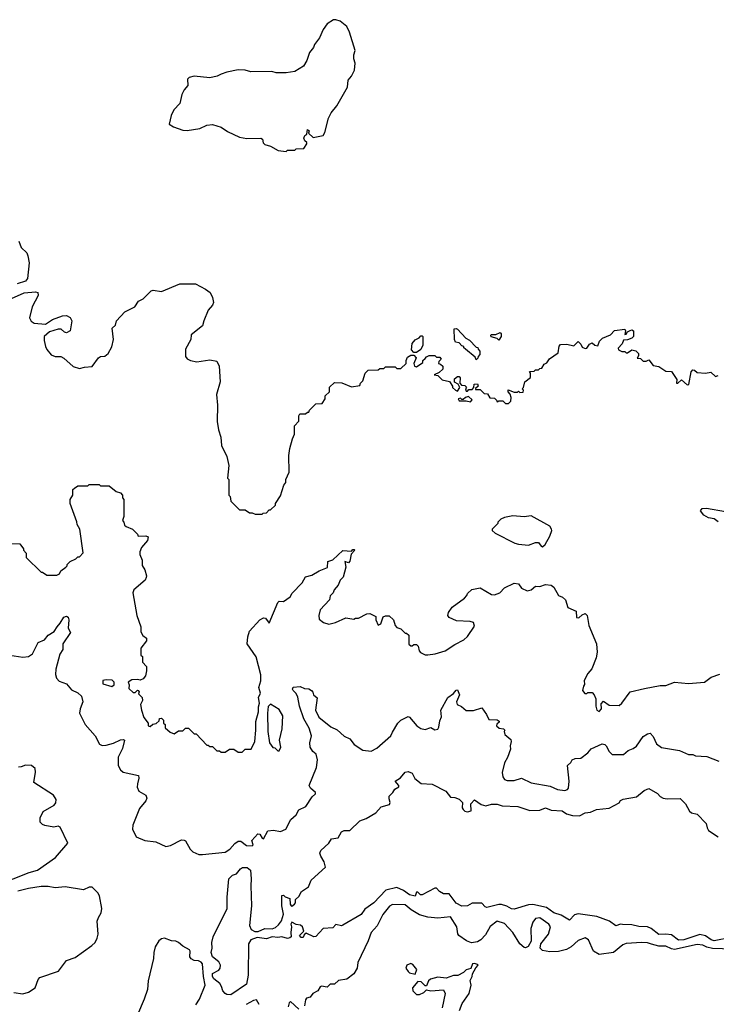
# Model space of a CAD drawing. Extents: x 2348354 to 2479840, y 460476 to 613653.
# Tile 69 of 256: x 2376924 to 2381841, y 513119 to 520072. Entities that reach past the tile are written whole.
import ezdxf

# ---------------------------------------------------------------- set-up
doc = ezdxf.new("R2010")
doc.units = 0

msp = doc.modelspace()

# ---------------------------------------------------------------- linework, layer by layer
at = {"layer": '0CON05XD'}
for points in [[(2378805, 519142.5), (2378815, 519150), (2378865, 519150), (2378875, 519160), (2378928.3, 519161.7), (2378950, 519195), (2378950, 519205), (2378936.4, 519216.4), (2378930, 519235), (2378936.4, 519253.6), (2378950, 519265), (2378955, 519297.5), (2378967, 519287), (2378961.7, 519271.7), (2378995, 519240), (2379066.4, 519253.6), (2379077.5, 519275), (2379103.3, 519376.7), (2379122.5, 519415), (2379163.3, 519465), (2379236.7, 519595), (2379243.3, 519645), (2379266.1, 519673.9), (2379286.7, 519715), (2379292.5, 519765), (2379282.5, 519795), (2379282.5, 519825), (2379292.5, 519855), (2379252.5, 519985), (2379232.5, 520025), (2379185, 520062.5), (2379155, 520072.5), (2379138.3, 520071.7), (2379095, 520042.5), (2379066.4, 520003.6), (2379040, 519945), (2379005, 519897.5), (2378996.7, 519875), (2378969.3, 519840.7), (2378950, 519785), (2378927.5, 519745), (2378865, 519707.5), (2378805, 519697.5), (2378735, 519697.5), (2378703.6, 519706.4), (2378555, 519703.3), (2378515, 519716.7), (2378465, 519717.5), (2378385, 519702.5), (2378345, 519687.5), (2378317, 519673), (2378265, 519662.5), (2378155, 519673.3), (2378120, 519665), (2378108.3, 519651.7), (2378111.7, 519608.3), (2378085, 519577.5), (2378067.5, 519545), (2378055, 519480), (2378012.5, 519435), (2377993, 519397), (2377980, 519335), (2378010, 519315), (2378075, 519293.3), (2378105, 519290), (2378196.4, 519303.6), (2378245, 519327.5), (2378285, 519332.5), (2378345, 519312.5), (2378391.7, 519281.7), (2378475, 519243.8), (2378526.4, 519233.6), (2378626.4, 519236.4), (2378638.3, 519228.3), (2378643.3, 519203.3), (2378655, 519190), (2378695, 519180), (2378748.3, 519148.3), (2378805, 519142.5)], [(2376918, 518508), (2376935, 518462.5), (2376973.3, 518425), (2376982, 518405), (2376990, 518355), (2376980, 518245), (2376963.6, 518226.4), (2376905, 518207.5)], [(2376865, 518102.5), (2376955, 518143.3), (2377035, 518150), (2377052.5, 518145), (2377053.3, 518125), (2377012, 518045), (2376993.8, 517966.2), (2377005, 517942.5), (2377025, 517928.8), (2377105, 517923.3), (2377155, 517956), (2377225, 517980), (2377255, 517982.5), (2377279.3, 517969.3), (2377292.5, 517945), (2377280, 517875), (2377255, 517860), (2377240, 517865), (2377217, 517887), (2377195, 517887.5), (2377135, 517867.5), (2377097.5, 517835), (2377097, 517807), (2377106.7, 517765), (2377115, 517742.5), (2377146.4, 517706.4), (2377175, 517693.3), (2377213, 517693), (2377235, 517682.5), (2377302.3, 517622.3), (2377345, 517610), (2377382, 517618), (2377436, 517624), (2377480, 517685), (2377495, 517693.3), (2377525, 517696.2), (2377548.8, 517715), (2377573, 517763), (2377585.9, 517814.1), (2377577.5, 517895), (2377600, 517915), (2377607.5, 517945), (2377665, 518010), (2377735.8, 518044.2), (2377763.3, 518085), (2377795, 518101.2), (2377851.7, 518158.3), (2377865, 518162.5), (2377925, 518153.3), (2378055, 518206.7), (2378165, 518206.7), (2378235, 518170), (2378267.5, 518145), (2378285, 518110), (2378291.2, 518075), (2378285, 518057.5), (2378255, 518020), (2378222.5, 517945), (2378215, 517910), (2378134.1, 517845.9), (2378132.5, 517815), (2378093.3, 517745), (2378093.6, 517693.6), (2378107, 517677), (2378130, 517665), (2378175, 517656.7), (2378265, 517670), (2378315, 517660), (2378332.5, 517625), (2378340, 517515), (2378313.3, 517425), (2378319.3, 517349.3), (2378317.5, 517235), (2378326.7, 517175), (2378343, 517123), (2378347.5, 517065), (2378387, 516987), (2378400, 516925), (2378390, 516835), (2378400, 516825), (2378400, 516715), (2378410, 516705), (2378413, 516673), (2378475, 516610), (2378515, 516610), (2378545, 516590), (2378565, 516590), (2378585, 516580), (2378635, 516580), (2378643, 516587), (2378665, 516590), (2378685, 516610), (2378695, 516610), (2378730, 516645), (2378730, 516655), (2378765, 516710), (2378787.5, 516785), (2378802.5, 516805), (2378802.5, 516825), (2378827, 516877), (2378823.3, 516995), (2378831.2, 517045), (2378848.3, 517111.7), (2378863.3, 517145), (2378864, 517205), (2378893.3, 517236.7), (2378893.8, 517275), (2378900.7, 517289.3), (2378941.7, 517288.3), (2378955, 517300), (2378965, 517300), (2378970, 517315), (2379015, 517360), (2379058.3, 517361.7), (2379080, 517395), (2379080, 517415), (2379110, 517445), (2379111.7, 517478.3), (2379145, 517510), (2379197, 517507), (2379265, 517480), (2379325, 517490), (2379330, 517505), (2379347, 517523), (2379363, 517577), (2379383, 517597), (2379455, 517600), (2379465, 517610), (2379495, 517610), (2379505, 517620), (2379575, 517620), (2379585, 517610), (2379615, 517610), (2379652.5, 517645), (2379651.2, 517665), (2379661.2, 517688.8), (2379685, 517703.8), (2379705, 517702.5), (2379722.5, 517685), (2379706.7, 517645), (2379710, 517625), (2379725, 517620), (2379768.3, 517651.7), (2379770, 517665), (2379785, 517680)], [(2379785, 517680), (2379795, 517692.5), (2379815, 517700), (2379855, 517700), (2379865, 517690), (2379888.3, 517688.3), (2379900, 517675), (2379881.7, 517658.3), (2379880, 517645), (2379895, 517640), (2379910, 517625), (2379910, 517605), (2379885, 517580), (2379850, 517565), (2379875, 517560), (2379905, 517530), (2379958.3, 517518.3), (2379980, 517485), (2379980, 517475), (2380000, 517455), (2380015, 517450), (2380030, 517475), (2380018.3, 517498.3), (2379993, 517513), (2379993, 517537), (2380015, 517552.5), (2380025, 517552.5), (2380033, 517543), (2380030, 517505), (2380041.7, 517491.7), (2380065, 517490), (2380078.3, 517478.3), (2380070, 517465), (2380075, 517450), (2380085, 517450), (2380095, 517460), (2380118.3, 517461.7), (2380130, 517475), (2380131.7, 517498.3), (2380155, 517500), (2380160, 517485), (2380141.7, 517468.3), (2380141.7, 517461.7), (2380175, 517460), (2380203, 517433), (2380225, 517430), (2380241.7, 517401.7), (2380275, 517400), (2380290, 517385), (2380293, 517373), (2380305, 517380), (2380335, 517380), (2380353, 517363), (2380375, 517362.5), (2380391.7, 517378.3), (2380392.5, 517405), (2380387, 517427), (2380372.5, 517445), (2380371.7, 517458.3), (2380415, 517442.5), (2380437.5, 517442.5), (2380445, 517450), (2380455, 517440), (2380478.3, 517441.7), (2380480, 517455), (2380470, 517465), (2380480, 517475), (2380490, 517515), (2380530, 517545), (2380530, 517575), (2380521.7, 517588.3), (2380555, 517590), (2380565, 517600), (2380585, 517600), (2380595, 517610), (2380608.3, 517611.7), (2380625, 517640), (2380645, 517650), (2380663.6, 517676.4), (2380725, 517720), (2380732.5, 517767.5), (2380741.7, 517778.3), (2380785, 517780), (2380835, 517770), (2380865, 517800), (2380885, 517780), (2380895, 517760), (2380915, 517750), (2380926.4, 517753.6), (2380945, 517780), (2380965, 517790), (2380983, 517773), (2381005, 517770), (2381017.5, 517802.5), (2381037, 517823), (2381095, 517847.5), (2381121.4, 517878.6), (2381196.4, 517886.4), (2381200, 517875), (2381195, 517850), (2381205, 517852.5), (2381213, 517867), (2381232, 517878), (2381245, 517881.2), (2381255.8, 517875.8), (2381255.9, 517834.1), (2381245.8, 517824.2), (2381215, 517812.5), (2381185, 517810), (2381176.2, 517783.8), (2381148.3, 517751.7), (2381150.7, 517740.7), (2381175, 517730), (2381195, 517730), (2381205, 517720), (2381215, 517720), (2381245, 517740), (2381272.5, 517735), (2381292.5, 517715), (2381291.7, 517698.3), (2381281.7, 517681.7), (2381305, 517680), (2381325, 517660), (2381345, 517660), (2381365, 517670), (2381395, 517630), (2381435, 517623.3), (2381485, 517591.2), (2381525, 517587.5), (2381561.7, 517531.7), (2381560, 517505), (2381570, 517505), (2381595, 517530), (2381635, 517493.3), (2381647.5, 517495), (2381662.5, 517585), (2381675, 517600), (2381687, 517597), (2381705, 517580), (2381765, 517576.7), (2381803, 517583), (2381835, 517552.5), (2381855, 517560)], [(2380145, 517670), (2380138.3, 517688.3), (2380070, 517745), (2380060, 517755), (2380060, 517765), (2380045, 517770), (2380025, 517790), (2380000, 517795), (2379992.5, 517815), (2379991.7, 517888.3), (2380005, 517892.5), (2380015, 517887.5), (2380073.6, 517823.6), (2380099.3, 517809.3), (2380145, 517760), (2380158.3, 517758.3), (2380160, 517745), (2380171.7, 517731.7), (2380171.7, 517708.3), (2380160, 517695), (2380158.3, 517681.7), (2380145, 517670)], [(2380305, 517810), (2380295, 517820), (2380251.7, 517831.7), (2380250, 517845), (2380255, 517850), (2380285, 517850), (2380315, 517862.5), (2380322.5, 517855), (2380322.5, 517835), (2380305, 517810)], [(2379725, 517722.5), (2379705, 517722.5), (2379690.5, 517740.5), (2379694.4, 517785.6), (2379715, 517812), (2379742.5, 517825), (2379755, 517840), (2379765, 517840), (2379770, 517835), (2379770, 517775), (2379756.4, 517743.6), (2379725, 517722.5)], [(2380105, 517372.5), (2380117, 517387), (2380091.7, 517411.7), (2380070, 517405), (2380055, 517390), (2380045, 517390), (2380035, 517400), (2380020, 517395), (2380025, 517380), (2380075, 517380), (2380105, 517372.5)], [(2376853, 516373), (2376925, 516370), (2376950, 516335), (2376950, 516325), (2376970, 516305), (2376970, 516275), (2377075, 516170), (2377085, 516170), (2377115, 516150), (2377185, 516150), (2377205, 516160), (2377215, 516180), (2377250, 516205), (2377260, 516215), (2377260, 516225), (2377280, 516245), (2377320, 516265), (2377335, 516280), (2377345, 516280), (2377371.7, 516308.3), (2377347.5, 516475), (2377328.3, 516508.3), (2377327, 516527), (2377280, 516655), (2377280, 516685), (2377300, 516715), (2377300, 516755), (2377310, 516765), (2377335, 516780), (2377405, 516780), (2377415, 516790), (2377485, 516790), (2377495, 516780), (2377555, 516780), (2377605, 516740), (2377635, 516730), (2377650, 516715), (2377650, 516695), (2377660, 516685), (2377660, 516565), (2377650, 516535), (2377660, 516525), (2377663, 516503), (2377675, 516492.5), (2377720, 516475), (2377755, 516440), (2377760, 516425), (2377815, 516427.5), (2377830.7, 516420.7), (2377826, 516395), (2377783.3, 516345), (2377772.5, 516315), (2377772.5, 516295), (2377787.5, 516255), (2377788.3, 516218.3), (2377807, 516187), (2377820, 516145), (2377817, 516133), (2377810, 516115), (2377730, 516045), (2377722.5, 516025), (2377750, 515865), (2377780, 515785), (2377778.3, 515748.3), (2377793.6, 515723.6), (2377820, 515705), (2377820, 515685), (2377780, 515635), (2377780, 515585), (2377790, 515575), (2377790, 515535), (2377820, 515505), (2377820, 515475), (2377811.7, 515438.3), (2377795, 515417.5), (2377775, 515407.5), (2377755, 515412.5), (2377715, 515410), (2377690, 515395), (2377697.5, 515375), (2377695, 515350), (2377725, 515320), (2377738.3, 515321.7), (2377755, 515337.5), (2377760, 515335), (2377767.5, 515325), (2377761.7, 515311.7), (2377787.5, 515285), (2377790, 515265), (2377777.5, 515235), (2377782.5, 515195), (2377800, 515145), (2377830, 515105), (2377830, 515085), (2377845, 515080), (2377863, 515097), (2377887, 515103), (2377908.3, 515121.7), (2377911.7, 515138.3), (2377925, 515140), (2377940, 515125), (2377940, 515105), (2377950, 515095), (2377951.7, 515071.7), (2377985, 515040), (2378015, 515030), (2378045, 515050), (2378075, 515050), (2378095, 515070), (2378115, 515070), (2378155, 515030), (2378168.3, 515028.3), (2378245, 514950), (2378255, 514950), (2378265, 514940), (2378285, 514940), (2378315, 514910), (2378335, 514910), (2378345, 514900), (2378375, 514900), (2378405, 514920), (2378435, 514920), (2378465, 514900), (2378495, 514900), (2378515, 514920), (2378558.3, 514921.7), (2378582.5, 514975), (2378591.2, 515055), (2378590, 515115), (2378610, 515185), (2378609.3, 515220.7), (2378616.7, 515245), (2378610, 515285), (2378623.3, 515315), (2378611.2, 515355), (2378626.1, 515403.9), (2378626.2, 515445), (2378593.9, 515573.9), (2378530, 515665), (2378533.3, 515715), (2378546.4, 515753.6), (2378620, 515835), (2378645, 515847.5), (2378660, 515845), (2378685, 515810), (2378745, 515956.2), (2378755, 515966.2), (2378785, 515962.5), (2378833, 515997), (2378847, 516023), (2378917.5, 516095), (2378941.7, 516138.3), (2378985, 516150), (2379038.8, 516181.2), (2379096.1, 516203.9), (2379100, 516245), (2379135, 516258), (2379205, 516324.6), (2379265, 516320), (2379275, 516330), (2379285, 516330)], [(2381855, 516525.4), (2381825, 516546.5), (2381785, 516554.5), (2381752.7, 516572.7), (2381728.6, 516605), (2381740.5, 516619.5), (2381772.8, 516622.8), (2381905, 516600)], [(2380615, 516350), (2380632.5, 516365), (2380665.9, 516424.1), (2380680, 516465), (2380677.5, 516475), (2380666.1, 516496.1), (2380535, 516567.5), (2380485, 516562.5), (2380405, 516567.5), (2380345, 516557.5), (2380320, 516545), (2380300, 516525), (2380300, 516515), (2380260, 516475), (2380260, 516465), (2380280, 516445), (2380420, 516375), (2380445, 516367.5), (2380515, 516362.5), (2380565, 516380), (2380585, 516380), (2380603.6, 516353.6), (2380615, 516350)], [(2379285, 516330), (2379290, 516325), (2379263, 516297), (2379255, 516247.5), (2379245, 516237.5), (2379220, 516245), (2379226.2, 516206.2), (2379206.2, 516135), (2379186.2, 516115), (2379170.9, 516079.1), (2379143, 516047), (2379136.2, 516023.8), (2379116.4, 516003.6), (2379111.2, 515975), (2379044.3, 515905), (2379034.2, 515865), (2379038.3, 515838.3), (2379067.5, 515815), (2379105, 515803.8), (2379152.5, 515815), (2379225, 515847.5), (2379281.7, 515838.3), (2379295, 515846.7), (2379315, 515846.7), (2379375, 515876.2), (2379395, 515878.8), (2379438.3, 515858.3), (2379437.5, 515835), (2379455, 515797.5), (2379472.5, 515805), (2379490, 515855), (2379505, 515862.5), (2379531.7, 515861.7), (2379563.3, 515833.3), (2379573, 515793), (2379585, 515780), (2379615, 515770), (2379645, 515740), (2379655, 515740), (2379670, 515725), (2379671.7, 515661.7), (2379685, 515650), (2379695, 515650), (2379705, 515660), (2379725, 515660), (2379737, 515647), (2379742.5, 515615), (2379753.6, 515603.6), (2379785, 515586.7), (2379805, 515586.7), (2379856.1, 515593.9), (2379927.5, 515615), (2379995, 515660), (2380058.3, 515691.7), (2380085, 515717.5), (2380135, 515790), (2380127.5, 515815), (2380103, 515823), (2380007.7, 515827.7), (2379955, 515850), (2379946.7, 515865), (2379950, 515885), (2379976.1, 515923.9), (2380063, 515987), (2380080, 516005), (2380085, 516020), (2380115, 516047.5), (2380175, 516060), (2380255, 516013.3), (2380275, 516010), (2380312.5, 516025), (2380345, 516060), (2380415, 516093.8), (2380445, 516088.8), (2380465, 516057.5), (2380505, 516040), (2380533.6, 516046.4), (2380565, 516072.5), (2380595, 516070), (2380635, 516083.3), (2380675, 516080), (2380693.6, 516063.6), (2380727.5, 516005), (2380755, 515993.3), (2380776.1, 515976.1), (2380792.3, 515922.3), (2380852.5, 515895), (2380855, 515850), (2380871.7, 515848.3), (2380895, 515870), (2380915, 515878.8), (2380930, 515865), (2380942, 515795), (2380994.2, 515665), (2380999.2, 515605), (2380992, 515565), (2380961.7, 515488.3), (2380933.9, 515456.1), (2380907.5, 515405), (2380911.7, 515378.3), (2380902.5, 515365), (2380897.5, 515335), (2380913, 515313), (2380927, 515313), (2380935, 515320), (2380965, 515320), (2380980, 515305), (2380990, 515275), (2380990, 515225), (2380997.5, 515195), (2381015, 515187.5), (2381030, 515205), (2381028.3, 515241.7), (2381045, 515260), (2381085, 515232.5), (2381155, 515230), (2381173.3, 515245), (2381233.3, 515325), (2381335, 515350), (2381445, 515371.2), (2381485, 515370.8), (2381545, 515393.8), (2381645, 515383.3), (2381757, 515393), (2381805, 515430), (2381865, 515450)], [(2376855, 515584.4), (2376945, 515570), (2376985.4, 515574.6), (2377015, 515594.3), (2377055, 515674.3), (2377098.2, 515691.8), (2377125.8, 515725), (2377168, 515752), (2377187.1, 515785), (2377210, 515810), (2377235, 515853.3), (2377255, 515860), (2377265, 515852.5), (2377271.2, 515835), (2377266.7, 515775), (2377281.2, 515745), (2377229.2, 515665), (2377228.6, 515625), (2377207.6, 515592.4), (2377179.1, 515485), (2377176.9, 515446.9), (2377183, 515423), (2377201.7, 515401.7), (2377255, 515381.9), (2377290.6, 515340.6), (2377335, 515317.9), (2377359.6, 515295), (2377370.4, 515255), (2377349.5, 515205), (2377345.6, 515175), (2377385, 515094.2), (2377455.4, 515015.4), (2377488, 514955), (2377505, 514945.7), (2377535, 514947.8), (2377585, 514963.1), (2377635, 514987.1), (2377655, 514990), (2377662.5, 514985), (2377650.6, 514925), (2377617.8, 514865), (2377619.4, 514805), (2377634.3, 514775), (2377655, 514759.4), (2377762.5, 514735), (2377765.8, 514715.8), (2377754.4, 514675.6), (2377752.4, 514652.4), (2377764.2, 514625), (2377814, 514595), (2377822.2, 514575), (2377813.1, 514555), (2377768.6, 514501.4), (2377722, 514385), (2377720, 514355), (2377745, 514301.2), (2377806, 514276), (2377885.8, 514265.8), (2377955, 514234.2), (2377989.1, 514240.9), (2378065, 514280), (2378085, 514278.8), (2378095, 514273.3), (2378128, 514215), (2378145, 514196.2), (2378187.9, 514177.9), (2378215, 514175.7), (2378375, 514194.3), (2378408, 514215), (2378442, 514255), (2378465, 514270.8), (2378485, 514271.2), (2378525, 514241.2), (2378565, 514237.5), (2378572.5, 514245), (2378562.5, 514275), (2378605, 514322.5), (2378619.3, 514319.3), (2378635, 514292.5), (2378645, 514287.5), (2378675, 514343.8), (2378715, 514348.1), (2378765, 514338.8), (2378802.5, 514355), (2378836.7, 514425), (2378875, 514457.5), (2378895, 514491.2)], [(2377575, 515363.3), (2377590, 515375), (2377590, 515395), (2377577, 515407), (2377535, 515410), (2377510, 515405), (2377511.7, 515381.7), (2377575, 515363.3)], [(2378895, 514491.2), (2378943.3, 514515), (2378987.5, 514585), (2379012.5, 514605), (2379012.5, 514615), (2378976.7, 514645), (2378968, 514665), (2379019.3, 514790.7), (2379025.6, 514845), (2379016, 514885), (2378994, 514905), (2378974.5, 514934.5), (2378971.4, 514965), (2378984.3, 515015), (2378967.8, 515067.8), (2378928.8, 515135), (2378898.9, 515225), (2378887.8, 515287.8), (2378874.2, 515314.2), (2378853.8, 515335), (2378850, 515345), (2378855, 515357.5), (2378903, 515363), (2378935, 515350), (2378965, 515346.7), (2378982.5, 515335), (2378993.6, 515323.6), (2378997.5, 515305), (2379023.3, 515283.3), (2379012.5, 515195), (2379035, 515146.2), (2379119.3, 515079.3), (2379165, 515056.7), (2379215, 515012.5), (2379255, 514992.5), (2379285, 514952.5), (2379345, 514912.5), (2379405, 514907.5), (2379445, 514927.5), (2379542.5, 515015), (2379555, 515040), (2379593.3, 515105), (2379615, 515126.2), (2379665, 515152.5), (2379675, 515147.5), (2379726.2, 515085), (2379755, 515066.2), (2379785, 515060), (2379825, 515073.3), (2379855, 515057.5), (2379875, 515062.5), (2379882.5, 515075), (2379888.3, 515121.7), (2379901.7, 515148.3), (2379897.5, 515195), (2379946.2, 515285), (2379986, 515314), (2380005, 515337.5), (2380015, 515340), (2380028.8, 515305), (2380007.5, 515255), (2380012.5, 515235), (2380041.2, 515221.2), (2380075, 515193.8), (2380126.1, 515193.9), (2380185, 515212.5), (2380220, 515165), (2380235, 515130), (2380295, 515127.5), (2380308.3, 515118.3), (2380308.3, 515111.7), (2380291.7, 515098.3), (2380290, 515085), (2380308.3, 515068.3), (2380340, 515065), (2380347.5, 515055), (2380342.5, 515045), (2380347.5, 515025), (2380389.5, 514989.5), (2380393.8, 514975), (2380386.2, 514945), (2380389.3, 514920.7), (2380367.7, 514862.3), (2380346.7, 514825), (2380330, 514755), (2380333.3, 514725), (2380345, 514707.5), (2380365, 514700), (2380415, 514700), (2380465, 514716), (2380535, 514682.5), (2380668.3, 514658.3), (2380720, 514635), (2380770.7, 514629.3), (2380790, 514635), (2380796.7, 514645), (2380801.2, 514695), (2380790, 514805), (2380813.3, 514826.7), (2380823.3, 514845), (2380845, 514854), (2380885, 514856.2), (2380934.4, 514895.6), (2380957.7, 514922.3), (2381035, 514957.5), (2381053.6, 514953.6), (2381063.9, 514943.9), (2381085, 514903.3), (2381105, 514883.3), (2381185, 514883.8), (2381217.7, 514912.3), (2381255, 514926.2), (2381277, 514943), (2381325, 515010), (2381355, 515030), (2381373, 515033), (2381395, 515010), (2381417.7, 514957.7), (2381453.2, 514933.2), (2381582.3, 514912.3), (2381645, 514882.5), (2381675, 514882.5), (2381695, 514872.5), (2381775, 514870), (2381860, 514835)], [(2378755, 514910), (2378766.7, 514935), (2378757.5, 514985), (2378776.2, 515065), (2378781.2, 515155), (2378755, 515200), (2378695, 515237.5), (2378678.3, 515221.7), (2378673.8, 515175), (2378676.4, 515046.4), (2378687.5, 514965), (2378711.7, 514931.7), (2378725, 514930), (2378745, 514910), (2378755, 514910)], [(2376750.8, 513955), (2376991.2, 514048.8), (2377050, 514065), (2377176.9, 514155), (2377263.9, 514256.1), (2377210.5, 514370.5), (2377195, 514375.8), (2377165, 514370), (2377100.9, 514380.9), (2377085, 514387.5), (2377068.5, 514405), (2377067.3, 514435), (2377088.6, 514481.4), (2377166, 514525), (2377178.8, 514541.2), (2377181.1, 514565), (2377162.9, 514595), (2377024.2, 514684.2), (2377035, 514757.5), (2377032.9, 514785), (2377006.7, 514805), (2376965, 514807.3), (2376935, 514795.5), (2376915, 514794.5)], [(2381945, 513591.5), (2381825, 513567.5), (2381804.8, 513574.8), (2381765, 513603.3), (2381725, 513612.8), (2381611.2, 513575), (2381575, 513571.3), (2381525, 513608.5), (2381484.6, 513614.6), (2381435, 513611.1), (2381381.4, 513655), (2381355, 513666.1), (2381295, 513667.5), (2381245, 513680), (2381177.7, 513682.3), (2381165, 513683.8), (2381132.5, 513672.5), (2381086.7, 513706.7), (2380998.2, 513738.2), (2380865, 513758.6), (2380839.7, 513750.3), (2380805, 513712.5), (2380745, 513748), (2380695, 513764.4), (2380642.5, 513802.5), (2380545, 513822.5), (2380515, 513821.5), (2380415, 513790), (2380395, 513792), (2380362.7, 513812.7), (2380325, 513824.2), (2380305, 513824.2), (2380222.3, 513802.3), (2380208.3, 513808.3), (2380185, 513833.3), (2380117, 513833), (2380085, 513813.3), (2380045, 513811.2), (2380005, 513832.5), (2379955, 513900), (2379915, 513900), (2379887.5, 513915), (2379865, 513940), (2379855, 513940), (2379765, 513892.5), (2379752.5, 513892.5), (2379735, 513910), (2379725, 513910), (2379715, 513882.5), (2379675, 513892.5), (2379632.6, 513922.6), (2379585, 513944.5), (2379507.5, 513925), (2379424, 513835), (2379360.5, 513789.5), (2379335, 513753.3), (2379205, 513676.7), (2379195, 513673.8), (2379155, 513682.5), (2379135, 513660), (2379066.1, 513653.9), (2379015, 513596.7), (2379000, 513595), (2378945, 513620), (2378931.7, 513608.3), (2378925, 513590), (2378911.7, 513591.7), (2378900, 513605), (2378930, 513635), (2378920, 513665), (2378907, 513677), (2378875, 513683.3), (2378845, 513700), (2378837.5, 513685), (2378842.5, 513665), (2378836.7, 513625), (2378840, 513595), (2378831.7, 513588.3), (2378815, 513582.5), (2378775, 513596.2), (2378745, 513590.5), (2378705.4, 513594.6), (2378665, 513581.1), (2378600.2, 513589.8), (2378555.4, 513574.6), (2378539.6, 513545), (2378536.9, 513325), (2378525, 513260), (2378415, 513185.4), (2378387, 513187), (2378374.1, 513194.1), (2378358.5, 513215), (2378349.1, 513245), (2378335.8, 513265.8), (2378295, 513299.1), (2378284.8, 513315), (2378285, 513336.4), (2378329.7, 513360.3), (2378339.3, 513375), (2378341.2, 513395), (2378329.7, 513419.7), (2378285.5, 513455), (2378274.2, 513485.8), (2378282.5, 513515), (2378280, 513555), (2378290, 513595), (2378387.5, 513795), (2378387.5, 513875), (2378400, 514005), (2378425, 514030), (2378455, 514040), (2378482.5, 514075), (2378497.5, 514085), (2378530, 514085), (2378551.8, 514065), (2378558.4, 514005), (2378554.6, 513955), (2378561.1, 513815), (2378546, 513675), (2378556.6, 513646.6), (2378582.5, 513632.5), (2378607.7, 513632.3), (2378655, 513654.5), (2378705, 513651.8), (2378728.7, 513661.3), (2378750.7, 513679.3), (2378770.9, 513709.1), (2378786.4, 513755), (2378773.9, 513815), (2378773.6, 513886.4), (2378785, 513888.8), (2378798.8, 513878.8), (2378830, 513865), (2378833.3, 513825), (2378840, 513815), (2378845, 513812.5), (2378862.5, 513825), (2378870, 513835), (2378871.7, 513858.3), (2378895, 513880), (2378913.3, 513915), (2378961.7, 513948.3), (2378981.2, 513995), (2379081.7, 514088.3), (2379074, 514125), (2379048.8, 514165), (2379043.3, 514185), (2379050, 514205), (2379105, 514256.2), (2379125, 514286.7), (2379172.5, 514295), (2379195, 514336.7), (2379215, 514346.2), (2379255, 514346.7), (2379324.4, 514415.6), (2379369.1, 514430.9), (2379438.8, 514471.2), (2379475, 514512.5), (2379535, 514530), (2379540, 514545), (2379530.7, 514570.7), (2379531.7, 514588.3), (2379557.5, 514615), (2379570.7, 514639.3), (2379600, 514655), (2379600, 514665), (2379573.3, 514695), (2379611.7, 514718.3), (2379645, 514757.5), (2379665, 514762.5), (2379695, 514750), (2379713, 514713), (2379758.3, 514678.3), (2379835, 514674.2), (2379931.2, 514625), (2379965, 514582.5), (2379995, 514580), (2380025, 514567.5), (2380050, 514545), (2380047, 514507), (2380053.9, 514493.9), (2380065, 514482.5), (2380085, 514477.5), (2380110, 514485), (2380107.5, 514535), (2380135, 514562.5), (2380180.5, 514530.5), (2380215, 514521.2), (2380255, 514532.5), (2380295, 514533.3), (2380330.5, 514520.5), (2380440, 514515), (2380525, 514488.1), (2380595, 514490), (2380635, 514506.2), (2380675, 514490), (2380752.5, 514485), (2380784.4, 514464.4), (2380825, 514451.4), (2380875, 514449.2), (2380915, 514470), (2380954.1, 514475.9), (2380995, 514494), (2381085.9, 514504.1), (2381155, 514542.5), (2381165, 514557.5), (2381183, 514567), (2381276.8, 514583.2), (2381331.7, 514628.3), (2381365, 514642.5), (2381425, 514607.5), (2381445.5, 514585.5), (2381465, 514575.7), (2381495, 514570), (2381585, 514573.3), (2381623.8, 514535), (2381652.4, 514482.4), (2381665, 514472), (2381705, 514462.5), (2381770, 514395), (2381775.8, 514365), (2381786.8, 514346.8), (2381855, 514301.2)], [(2376883, 513203), (2376945, 513193.3), (2376985, 513204), (2377033.3, 513235), (2377054, 513295), (2377065, 513308.8), (2377197.3, 513352.7), (2377255, 513427.5), (2377315, 513449.4), (2377432.9, 513535), (2377455.6, 513555), (2377471.4, 513585), (2377478.1, 513615), (2377471.1, 513705), (2377479.1, 513730.9), (2377500, 513765), (2377502.5, 513795), (2377487.5, 513885), (2377476, 513905), (2377435, 513946.2), (2377415, 513946.2), (2377375, 513926.2), (2377245, 513948.1), (2377175, 513941.5), (2377125, 513950.9), (2377075, 513950), (2376985, 513937.3), (2376911.7, 513918.3)], [(2381955, 513507.5), (2381815, 513512.1), (2381775, 513522.1), (2381745, 513537.1), (2381705, 513541.5), (2381545, 513506.7), (2381525, 513509.4), (2381485, 513528.9), (2381435, 513529.1), (2381382.7, 513542.7), (2381355, 513552.5), (2381315, 513556), (2381205, 513547.1), (2381182, 513538), (2381116.2, 513483.8), (2381015, 513470), (2380975, 513493.3), (2380938.8, 513575), (2380915, 513588.8), (2380865, 513568.8), (2380815.5, 513524.5), (2380783.8, 513506.2), (2380728.1, 513491.9), (2380665, 513489.4), (2380615, 513498), (2380596.7, 513515), (2380602, 513545), (2380657.5, 513615), (2380670.8, 513665), (2380658, 513685), (2380595, 513728.6), (2380565, 513725.8), (2380545, 513700), (2380532.9, 513655), (2380533.8, 513565), (2380513.9, 513526.1), (2380495, 513516.7), (2380485, 513518.8), (2380455, 513546), (2380405.6, 513625), (2380345, 513688.9), (2380294.5, 513705.5), (2380245, 513668.6), (2380211.5, 513608.5), (2380177.8, 513575), (2380155, 513559.2), (2380112, 513552), (2380077.5, 513567.5), (2380023.8, 513605), (2380015.9, 513615.9), (2380009.4, 513665), (2379965, 513737.1), (2379875, 513726.9), (2379805, 513734.5), (2379745, 513750.8), (2379687.1, 513787.1), (2379645, 513822), (2379555, 513824), (2379535, 513811.2), (2379487, 513753), (2379446.7, 513673.3), (2379404, 513625), (2379383.9, 513566.1), (2379310, 513415), (2379307, 513373), (2379282.5, 513335), (2379233.6, 513296.4), (2379173, 513287), (2379145, 513260), (2379115, 513260), (2379095, 513240), (2379055, 513246.7), (2379045, 513242.5), (2379027.5, 513215), (2378992.5, 513195), (2378975, 513170), (2378948, 513162), (2378940.3, 513149.7), (2378933.2, 513106.8)], [(2378166.9, 513115), (2378192.9, 513155), (2378234, 513255), (2378221.4, 513315), (2378213.8, 513405), (2378205, 513416.7), (2378185.8, 513425.8), (2378155, 513428.8), (2378135, 513440), (2378123.8, 513455), (2378127.5, 513495), (2378123, 513503), (2378075, 513528.8), (2378045, 513556), (2378025, 513565.8), (2377995, 513566), (2377945, 513585.8), (2377925, 513582), (2377905, 513566), (2377880.6, 513525), (2377870, 513485), (2377868.3, 513441.7), (2377831.1, 513285), (2377825.6, 513224.4), (2377802.5, 513155), (2377754.5, 513045)], [(2379715, 513332.5), (2379727.5, 513365), (2379699.3, 513399.3), (2379685, 513407.5), (2379657.5, 513395), (2379650, 513375), (2379665, 513350), (2379675, 513340), (2379715, 513332.5)], [(2380028.8, 513075), (2380046.6, 513123.4), (2380096.2, 513195), (2380110, 513255), (2380103, 513287), (2380117.5, 513315), (2380120, 513335), (2380143, 513377), (2380160, 513395), (2380155, 513400), (2380135, 513407.5), (2380120, 513405), (2380108.3, 513371.7), (2380075, 513362.5), (2380056.1, 513343.9), (2380017, 513323), (2379985, 513322.5), (2379935, 513302.5), (2379875, 513310), (2379823, 513297), (2379810, 513285), (2379795, 513250), (2379785, 513250), (2379756.7, 513276.7), (2379735, 513280), (2379697.5, 513235), (2379700, 513215), (2379725, 513187.5), (2379745, 513187.5), (2379777, 513203), (2379795, 513220), (2379825, 513213.3), (2379915, 513220), (2379927.5, 513195), (2379906.7, 513095)], [(2378615, 513117.5), (2378595, 513150), (2378575, 513146.7), (2378521.7, 513118.3)], [(2378895, 513083.8), (2378835, 513137.5), (2378825, 513130), (2378818.8, 513101.2)]]:
    msp.add_lwpolyline(points, dxfattribs=at)

doc.saveas('drawing.dxf')
